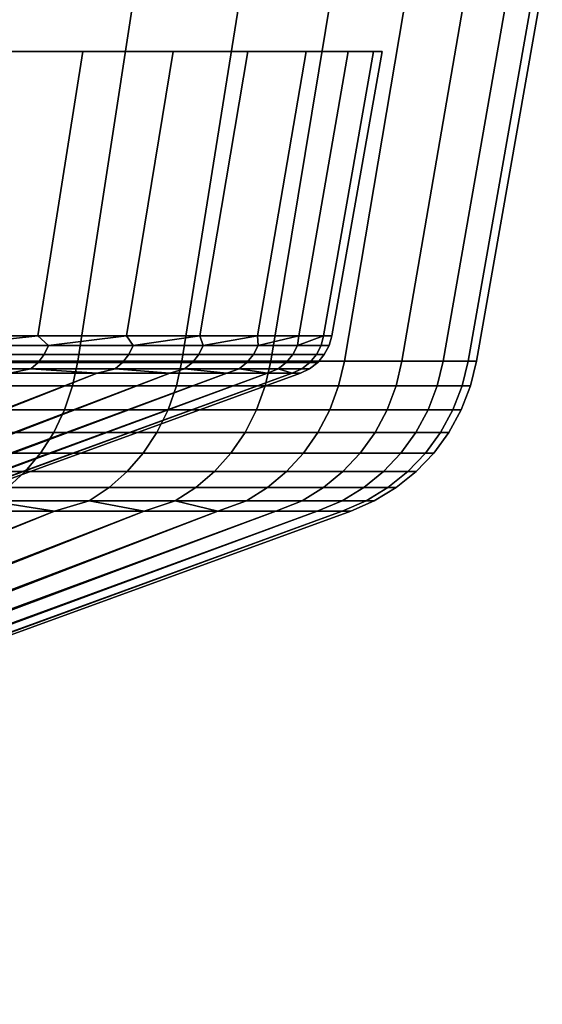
# Model space of a CAD drawing. Header units: metres. Extents: x -109 to 109, y -100 to 76.
# Tile 217 of 256: x -49.34 to -44, y 38.97 to 49.03. Entities that reach past the tile are written whole.
import ezdxf

# ---------------------------------------------------------------- set-up
doc = ezdxf.new("R2010")
doc.units = ezdxf.units.M
doc.layers.add('solid_21062310', color=7, linetype='CONTINUOUS')

msp = doc.modelspace()

# ---------------------------------------------------------------- linework, layer by layer
at = {"layer": 'solid_21062310'}
for points in [[(-48.744678, 45.537159, -15.57704), (-49.955772, 45.537159, -17.561491), (-49.395111, 49.349998, -17.93251), (-48.158428, 49.349998, -15.906137)], [(-49.955772, 45.537159, 17.561491), (-48.744678, 45.537159, 15.577039), (-48.158428, 49.349998, 15.906137), (-49.395111, 49.349998, 17.93251)], [(-47.681671, 45.537159, -13.509476), (-48.744678, 45.537159, -15.57704), (-48.158428, 49.349998, -15.906137), (-47.072941, 49.349998, -13.794863)], [(-48.744678, 45.537159, 15.577039), (-47.681671, 45.537159, 13.509475), (-47.072941, 49.349998, 13.794863), (-48.158428, 49.349998, 15.906137)], [(-46.772419, 45.537159, -11.369831), (-47.681671, 45.537159, -13.509476), (-47.072941, 49.349998, -13.794863), (-46.144451, 49.349998, -11.60994)], [(-47.681671, 45.537159, 13.509475), (-46.772419, 45.537159, 11.36983), (-46.144451, 49.349998, 11.60994), (-47.072941, 49.349998, 13.794863)], [(-46.021782, 45.537159, -9.169524), (-46.772419, 45.537159, -11.369831), (-46.144451, 49.349998, -11.60994), (-45.377956, 49.349998, -9.363136)], [(-46.772419, 45.537159, 11.36983), (-46.021782, 45.537159, 9.169523), (-45.377956, 49.349998, 9.363136), (-46.144451, 49.349998, 11.60994)], [(-45.433754, 45.537159, -6.920295), (-46.021782, 45.537159, -9.169524), (-45.377956, 49.349998, -9.363136), (-44.777538, 49.349998, -7.066493)], [(-46.021782, 45.537159, 9.169523), (-45.433754, 45.537159, 6.920294), (-44.777538, 49.349998, 7.066493), (-45.377956, 49.349998, 9.363136)], [(-45.011482, 45.537159, -4.634144), (-45.433754, 45.537159, -6.920295), (-44.777538, 49.349998, -7.066493), (-44.346352, 49.349998, -4.73212)], [(-45.433754, 45.537159, 6.920294), (-45.011482, 45.537159, 4.634143), (-44.346352, 49.349998, 4.73212), (-44.777538, 49.349998, 7.066493)], [(-44.757214, 45.537159, -2.323269), (-45.011482, 45.537159, -4.634144), (-44.346352, 49.349998, -4.73212), (-44.086704, 49.349998, -2.372417)], [(-45.011482, 45.537159, 4.634143), (-44.757214, 45.537159, 2.323269), (-44.086704, 49.349998, 2.372417), (-44.346352, 49.349998, 4.73212)], [(-44.672306, 45.537159), (-44.757214, 45.537159, -2.323269), (-44.086704, 49.349998, -2.372417), (-44, 49.349998)], [(-44.757214, 45.537159, 2.323269), (-44.672306, 45.537159), (-44, 49.349998), (-44.086704, 49.349998, 2.372417)], [(-105.990959, 48.701729, 9.09821), (-76.5, 48.701729, 9.418473), (-47.770813, 48.701729, 11.274169)], [(-105.990959, 48.701729, 9.09821), (-47.770813, 48.701729, 11.274169), (-48.694653, 48.701729, 13.392285), (-105.229187, 48.701729, 11.274169)], [(-47.009045, 48.701729, -9.09821), (-76.5, 48.701729, -9.418473), (-105.229187, 48.701729, -11.274169)], [(-47.009045, 48.701729, -9.09821), (-105.229187, 48.701729, -11.274169), (-104.305344, 48.701729, -13.392285), (-47.770813, 48.701729, -11.274169)], [(-105.229187, 48.701729, 11.274169), (-48.694653, 48.701729, 13.392285), (-49.771805, 48.701729, 15.429821), (-104.305344, 48.701729, 13.392285)], [(-47.770813, 48.701729, -11.274169), (-104.305344, 48.701729, -13.392285), (-103.228195, 48.701729, -15.429821), (-48.694653, 48.701729, -13.392285)], [(-48.694653, 48.701729, -13.392285), (-103.228195, 48.701729, -15.429821), (-101.998627, 48.701729, -17.386974), (-49.771805, 48.701729, -15.429821)], [(-47.770813, 48.701729, 11.274169), (-76.5, 48.701729, 9.418473), (-76.021614, 48.701729, 9.406491)], [(-47.009045, 48.701729, -9.09821), (-76.021614, 48.701729, -9.406491), (-76.5, 48.701729, -9.418473)], [(-47.770813, 48.701729, 11.274169), (-76.021614, 48.701729, 9.406491), (-75.546883, 48.701729, 9.370547)], [(-47.009045, 48.701729, -9.09821), (-75.546883, 48.701729, -9.370547), (-76.021614, 48.701729, -9.406491)], [(-47.770813, 48.701729, 11.274169), (-75.546883, 48.701729, 9.370547), (-75.075119, 48.701729, 9.310287)], [(-47.009045, 48.701729, -9.09821), (-75.075119, 48.701729, -9.310287), (-75.546883, 48.701729, -9.370547)], [(-47.770813, 48.701729, 11.274169), (-75.075119, 48.701729, 9.310287), (-74.604301, 48.701729, 9.225727)], [(-47.009045, 48.701729, -9.09821), (-74.604301, 48.701729, -9.225727), (-75.075119, 48.701729, -9.310287)], [(-47.770813, 48.701729, 11.274169), (-74.604301, 48.701729, 9.225727), (-74.137993, 48.701729, 9.117626)], [(-47.009045, 48.701729, -9.09821), (-74.137993, 48.701729, -9.117626), (-74.604301, 48.701729, -9.225727)], [(-47.770813, 48.701729, 11.274169), (-74.137993, 48.701729, 9.117626), (-73.679764, 48.701729, 8.986746), (-47.009045, 48.701729, 9.09821)], [(-47.009045, 48.701729, -9.09821), (-73.679764, 48.701729, -8.986746), (-74.137993, 48.701729, -9.117626)], [(-47.009045, 48.701729, 9.09821), (-73.679764, 48.701729, 8.986746), (-73.230118, 48.701729, 8.832915)], [(-47.009045, 48.701729, -9.09821), (-46.411491, 48.701729, -6.866788), (-73.230118, 48.701729, -8.832915), (-73.679764, 48.701729, -8.986746)], [(-47.009045, 48.701729, 9.09821), (-73.230118, 48.701729, 8.832915), (-72.786186, 48.701729, 8.655374)], [(-46.411491, 48.701729, -6.866788), (-72.786186, 48.701729, -8.655374), (-73.230118, 48.701729, -8.832915)], [(-47.009045, 48.701729, 9.09821), (-72.786186, 48.701729, 8.655374), (-72.351105, 48.701729, 8.455544)], [(-46.411491, 48.701729, -6.866788), (-72.351105, 48.701729, -8.455544), (-72.786186, 48.701729, -8.655374)], [(-47.009045, 48.701729, 9.09821), (-72.351105, 48.701729, 8.455544), (-71.928223, 48.701729, 8.234913)], [(-46.411491, 48.701729, -6.866788), (-71.928223, 48.701729, -8.234913), (-72.351105, 48.701729, -8.455544)], [(-47.009045, 48.701729, 9.09821), (-71.928223, 48.701729, 8.234913), (-71.518929, 48.701729, 7.993887)], [(-46.411491, 48.701729, -6.866788), (-71.518929, 48.701729, -7.993887), (-71.928223, 48.701729, -8.234913)], [(-47.009045, 48.701729, 9.09821), (-71.518929, 48.701729, 7.993887), (-71.120064, 48.701729, 7.730749)], [(-46.411491, 48.701729, -6.866788), (-71.120064, 48.701729, -7.730749), (-71.518929, 48.701729, -7.993887)], [(-47.009045, 48.701729, 9.09821), (-71.120064, 48.701729, 7.730749), (-70.734093, 48.701729, 7.447365)], [(-46.411491, 48.701729, -6.866788), (-70.734093, 48.701729, -7.447365), (-71.120064, 48.701729, -7.730749)], [(-47.009045, 48.701729, 9.09821), (-70.734093, 48.701729, 7.447365), (-70.363983, 48.701729, 7.145884)], [(-46.411491, 48.701729, -6.866788), (-70.363983, 48.701729, -7.145884), (-70.734093, 48.701729, -7.447365)], [(-47.009045, 48.701729, 9.09821), (-70.363983, 48.701729, 7.145884), (-70.01162, 48.701729, 6.827516), (-46.411491, 48.701729, 6.866788)], [(-46.411491, 48.701729, -6.866788), (-70.01162, 48.701729, -6.827516), (-70.363983, 48.701729, -7.145884)], [(-46.411491, 48.701729, 6.866788), (-70.01162, 48.701729, 6.827516), (-69.674118, 48.701729, 6.489686)], [(-46.411491, 48.701729, -6.866788), (-45.982304, 48.701729, -4.60076), (-69.674118, 48.701729, -6.489686), (-70.01162, 48.701729, -6.827516)], [(-46.411491, 48.701729, 6.866788), (-69.674118, 48.701729, 6.489686), (-69.353119, 48.701729, 6.134373)], [(-45.982304, 48.701729, -4.60076), (-69.353119, 48.701729, -6.134373), (-69.674118, 48.701729, -6.489686)], [(-46.411491, 48.701729, 6.866788), (-69.353119, 48.701729, 6.134373), (-69.051071, 48.701729, 5.764294)], [(-45.982304, 48.701729, -4.60076), (-69.051071, 48.701729, -5.764294), (-69.353119, 48.701729, -6.134373)], [(-46.411491, 48.701729, 6.866788), (-69.051071, 48.701729, 5.764294), (-68.769936, 48.701729, 5.381521)], [(-45.982304, 48.701729, -4.60076), (-68.769936, 48.701729, -5.381521), (-69.051071, 48.701729, -5.764294)], [(-46.411491, 48.701729, 6.866788), (-68.769936, 48.701729, 5.381521), (-68.507545, 48.701729, 4.982965)], [(-45.982304, 48.701729, -4.60076), (-68.507545, 48.701729, -4.982965), (-68.769936, 48.701729, -5.381521)], [(-46.411491, 48.701729, 6.866788), (-68.507545, 48.701729, 4.982965), (-68.264694, 48.701729, 4.570317), (-45.982304, 48.701729, 4.60076)], [(-45.982304, 48.701729, -4.60076), (-68.264694, 48.701729, -4.570317), (-68.507545, 48.701729, -4.982965)], [(-45.982304, 48.701729, 4.60076), (-68.264694, 48.701729, 4.570317), (-68.043205, 48.701729, 4.146742)], [(-45.982304, 48.701729, -4.60076), (-45.724777, 48.701729, -2.313858), (-68.043205, 48.701729, -4.146742), (-68.264694, 48.701729, -4.570317)], [(-45.982304, 48.701729, 4.60076), (-68.043205, 48.701729, 4.146742), (-67.844749, 48.701729, 3.715084)], [(-45.724777, 48.701729, -2.313858), (-67.844749, 48.701729, -3.715084), (-68.043205, 48.701729, -4.146742)], [(-45.982304, 48.701729, 4.60076), (-67.844749, 48.701729, 3.715084), (-67.668114, 48.701729, 3.272243)], [(-45.724777, 48.701729, -2.313858), (-67.668114, 48.701729, -3.272243), (-67.844749, 48.701729, -3.715084)], [(-45.982304, 48.701729, 4.60076), (-67.668114, 48.701729, 3.272243), (-67.513351, 48.701729, 2.819215)], [(-45.724777, 48.701729, -2.313858), (-67.513351, 48.701729, -2.819215), (-67.668114, 48.701729, -3.272243)], [(-45.982304, 48.701729, 4.60076), (-67.513351, 48.701729, 2.819215), (-67.381615, 48.701729, 2.359477)], [(-45.724777, 48.701729, -2.313858), (-67.381615, 48.701729, -2.359477), (-67.513351, 48.701729, -2.819215)], [(-45.982304, 48.701729, 4.60076), (-67.381615, 48.701729, 2.359477), (-67.274002, 48.701729, 1.896464), (-45.724777, 48.701729, 2.313858)], [(-45.724777, 48.701729, -2.313858), (-67.274002, 48.701729, -1.896464), (-67.381615, 48.701729, -2.359477)], [(-45.724777, 48.701729, 2.313858), (-67.274002, 48.701729, 1.896464), (-67.19043, 48.701729, 1.429862)], [(-45.724777, 48.701729, -2.313858), (-45.637447, 48.701729), (-67.19043, 48.701729, -1.429862), (-67.274002, 48.701729, -1.896464)], [(-45.724777, 48.701729, 2.313858), (-67.19043, 48.701729, 1.429862), (-67.130417, 48.701729, 0.958251)], [(-45.637447, 48.701729), (-67.130417, 48.701729, -0.958251), (-67.19043, 48.701729, -1.429862)], [(-45.724777, 48.701729, 2.313858), (-67.130417, 48.701729, 0.958251), (-67.093979, 48.701729, 0.48163)], [(-45.637447, 48.701729), (-67.093979, 48.701729, -0.48163), (-67.130417, 48.701729, -0.958251)], [(-45.637447, 48.701729), (-45.724777, 48.701729, 2.313858), (-67.093979, 48.701729, 0.48163), (-67.0811, 48.701729)], [(-45.637447, 48.701729), (-67.0811, 48.701729), (-67.093979, 48.701729, -0.48163)], [(-48.694653, 48.701729, -13.392285), (-49.771805, 48.701729, -15.429821), (-50.215706, 45.79763, -15.175232), (-49.155155, 45.79763, -13.16857)], [(-49.771805, 48.701729, 15.429821), (-48.694653, 48.701729, 13.392285), (-49.155144, 45.79763, 13.168549), (-50.215698, 45.79763, 15.175219)], [(-47.770813, 48.701729, -11.274169), (-48.694653, 48.701729, -13.392285), (-49.155155, 45.79763, -13.16857), (-48.247528, 45.79763, -11.088263)], [(-48.694653, 48.701729, 13.392285), (-47.770813, 48.701729, 11.274169), (-48.247524, 45.79763, 11.088256), (-49.155144, 45.79763, 13.168549)], [(-47.009045, 48.701729, -9.09821), (-47.770813, 48.701729, -11.274169), (-48.247528, 45.79763, -11.088263), (-47.497902, 45.79763, -8.945948)], [(-47.770813, 48.701729, 11.274169), (-47.009045, 48.701729, 9.09821), (-47.497902, 45.79763, 8.945952), (-48.247524, 45.79763, 11.088256)], [(-46.411491, 48.701729, -6.866788), (-47.009045, 48.701729, -9.09821), (-47.497902, 45.79763, -8.945948), (-46.910465, 45.79763, -6.753606)], [(-47.009045, 48.701729, 9.09821), (-46.411491, 48.701729, 6.866788), (-46.910465, 45.79763, 6.753609), (-47.497902, 45.79763, 8.945952)], [(-45.982304, 48.701729, -4.60076), (-46.411491, 48.701729, -6.866788), (-46.910465, 45.79763, -6.753606), (-46.488506, 45.79763, -4.523496)], [(-46.411491, 48.701729, 6.866788), (-45.982304, 48.701729, 4.60076), (-46.488506, 45.79763, 4.523496), (-46.910465, 45.79763, 6.753609)], [(-45.724777, 48.701729, -2.313858), (-45.982304, 48.701729, -4.60076), (-46.488506, 45.79763, -4.523496), (-46.234383, 45.79763, -2.26809)], [(-45.982304, 48.701729, 4.60076), (-45.724777, 48.701729, 2.313858), (-46.234383, 45.79763, 2.268089), (-46.488506, 45.79763, 4.523496)], [(-46.234383, 45.79763, -2.26809), (-46.149517, 45.79763), (-45.637447, 48.701729), (-45.724777, 48.701729, -2.313858)], [(-45.724777, 48.701729, 2.313858), (-45.637447, 48.701729), (-46.149517, 45.79763), (-46.234383, 45.79763, 2.268089)], [(-50.057903, 45.697441, -14.840024), (-49.155155, 45.79763, -13.16857), (-50.215706, 45.79763, -15.175232)], [(-50.057903, 45.697441, 14.840024), (-50.215698, 45.79763, 15.175219), (-49.155144, 45.79763, 13.168549)], [(-50.057903, 45.697441, -14.840024), (-49.045193, 45.697441, -12.870286), (-49.155155, 45.79763, -13.16857)], [(-49.045193, 45.697441, 12.870286), (-50.057903, 45.697441, 14.840024), (-49.155144, 45.79763, 13.168549)], [(-49.045193, 45.697441, -12.870286), (-48.247528, 45.79763, -11.088263), (-49.155155, 45.79763, -13.16857)], [(-49.045193, 45.697441, 12.870286), (-49.155144, 45.79763, 13.168549), (-48.247524, 45.79763, 11.088256)], [(-49.045193, 45.697441, -12.870286), (-48.178963, 45.697441, -10.831879), (-48.247528, 45.79763, -11.088263)], [(-48.178963, 45.697441, 10.831879), (-49.045193, 45.697441, 12.870286), (-48.247524, 45.79763, 11.088256)], [(-48.178963, 45.697441, -10.831879), (-47.497902, 45.79763, -8.945948), (-48.247528, 45.79763, -11.088263)], [(-48.178963, 45.697441, 10.831879), (-48.247524, 45.79763, 11.088256), (-47.497902, 45.79763, 8.945952)], [(-48.178963, 45.697441, -10.831879), (-47.463837, 45.697441, -8.73568), (-47.497902, 45.79763, -8.945948)], [(-47.463837, 45.697441, 8.73568), (-48.178963, 45.697441, 10.831879), (-47.497902, 45.79763, 8.945952)], [(-47.463837, 45.697441, -8.73568), (-46.910465, 45.79763, -6.753606), (-47.497902, 45.79763, -8.945948)], [(-47.463837, 45.697441, 8.73568), (-47.497902, 45.79763, 8.945952), (-46.910465, 45.79763, 6.753609)], [(-47.463837, 45.697441, -8.73568), (-46.903637, 45.697441, -6.592872), (-46.910465, 45.79763, -6.753606)], [(-46.903637, 45.697441, 6.592872), (-47.463837, 45.697441, 8.73568), (-46.910465, 45.79763, 6.753609)], [(-46.903637, 45.697441, -6.592872), (-46.488506, 45.79763, -4.523496), (-46.910465, 45.79763, -6.753606)], [(-46.903637, 45.697441, 6.592872), (-46.910465, 45.79763, 6.753609), (-46.488506, 45.79763, 4.523496)], [(-46.903637, 45.697441, -6.592872), (-46.501343, 45.697441, -4.414887), (-46.488506, 45.79763, -4.523496)], [(-46.501343, 45.697441, 4.414887), (-46.903637, 45.697441, 6.592872), (-46.488506, 45.79763, 4.523496)], [(-46.501343, 45.697441, -4.414887), (-46.234383, 45.79763, -2.26809), (-46.488506, 45.79763, -4.523496)], [(-46.501343, 45.697441, -4.414887), (-46.259102, 45.697441, -2.213348), (-46.234383, 45.79763, -2.26809)], [(-46.501343, 45.697441, 4.414887), (-46.488506, 45.79763, 4.523496), (-46.234383, 45.79763, 2.268089)], [(-46.259102, 45.697441, 2.213348), (-46.501343, 45.697441, 4.414887), (-46.234383, 45.79763, 2.268089)], [(-46.259102, 45.697441, -2.213348), (-46.178211, 45.697441), (-46.149517, 45.79763), (-46.234383, 45.79763, -2.26809)], [(-46.178211, 45.697441), (-46.259102, 45.697441, 2.213348), (-46.234383, 45.79763, 2.268089), (-46.149517, 45.79763)], [(-49.045193, 45.697441, -12.870286), (-50.057903, 45.697441, -14.840024), (-50.100697, 45.60503, -14.816007), (-49.089626, 45.60503, -12.849456)], [(-50.057903, 45.697441, 14.840024), (-49.045193, 45.697441, 12.870286), (-49.089626, 45.60503, 12.849456), (-50.100697, 45.60503, 14.816007)], [(-48.178963, 45.697441, -10.831879), (-49.045193, 45.697441, -12.870286), (-49.089626, 45.60503, -12.849456), (-48.224796, 45.60503, -10.814348)], [(-48.224796, 45.60503, 10.814348), (-49.089626, 45.60503, 12.849456), (-49.045193, 45.697441, 12.870286), (-48.178963, 45.697441, 10.831879)], [(-47.463837, 45.697441, -8.73568), (-48.178963, 45.697441, -10.831879), (-48.224796, 45.60503, -10.814348), (-47.51083, 45.60503, -8.721541)], [(-48.178963, 45.697441, 10.831879), (-47.463837, 45.697441, 8.73568), (-47.51083, 45.60503, 8.721541), (-48.224796, 45.60503, 10.814348)], [(-46.903637, 45.697441, -6.592872), (-47.463837, 45.697441, -8.73568), (-47.51083, 45.60503, -8.721541), (-46.951534, 45.60503, -6.582201)], [(-47.463837, 45.697441, 8.73568), (-46.903637, 45.697441, 6.592872), (-46.951534, 45.60503, 6.582201), (-47.51083, 45.60503, 8.721541)], [(-46.501343, 45.697441, -4.414887), (-46.903637, 45.697441, -6.592872), (-46.951534, 45.60503, -6.582201), (-46.549892, 45.60503, -4.407743)], [(-46.903637, 45.697441, 6.592872), (-46.501343, 45.697441, 4.414887), (-46.549892, 45.60503, 4.407743), (-46.951534, 45.60503, 6.582201)], [(-46.259102, 45.697441, -2.213348), (-46.501343, 45.697441, -4.414887), (-46.549892, 45.60503, -4.407743), (-46.308044, 45.60503, -2.209766)], [(-46.501343, 45.697441, 4.414887), (-46.259102, 45.697441, 2.213348), (-46.308044, 45.60503, 2.209766), (-46.549892, 45.60503, 4.407743)], [(-46.178211, 45.697441), (-46.259102, 45.697441, -2.213348), (-46.308044, 45.60503, -2.209766), (-46.227287, 45.60503)], [(-46.259102, 45.697441, 2.213348), (-46.178211, 45.697441), (-46.227287, 45.60503), (-46.308044, 45.60503, 2.209766)], [(-49.089626, 45.60503, -12.849456), (-50.100697, 45.60503, -14.816007), (-50.159328, 45.524857, -14.783102), (-49.150501, 45.524857, -12.820919)], [(-49.150501, 45.524857, 12.820919), (-50.159328, 45.524857, 14.783102), (-50.100697, 45.60503, 14.816007), (-49.089626, 45.60503, 12.849456)], [(-49.150501, 45.524857, -12.820919), (-48.287594, 45.524857, -10.790331), (-48.224796, 45.60503, -10.814348), (-49.089626, 45.60503, -12.849456)], [(-49.089626, 45.60503, 12.849456), (-48.224796, 45.60503, 10.814348), (-48.287594, 45.524857, 10.790331), (-49.150501, 45.524857, 12.820919)], [(-47.51083, 45.60503, -8.721541), (-48.224796, 45.60503, -10.814348), (-48.287594, 45.524857, -10.790331), (-47.575211, 45.524857, -8.702172)], [(-48.224796, 45.60503, 10.814348), (-47.51083, 45.60503, 8.721541), (-47.575211, 45.524857, 8.702172), (-48.287594, 45.524857, 10.790331)], [(-46.951534, 45.60503, -6.582201), (-47.51083, 45.60503, -8.721541), (-47.575211, 45.524857, -8.702172), (-47.017159, 45.524857, -6.567583)], [(-47.017159, 45.524857, 6.567583), (-47.575211, 45.524857, 8.702172), (-47.51083, 45.60503, 8.721541), (-46.951534, 45.60503, 6.582201)], [(-46.549892, 45.60503, -4.407743), (-46.951534, 45.60503, -6.582201), (-47.017159, 45.524857, -6.567583), (-46.616405, 45.524857, -4.397954)], [(-46.951534, 45.60503, 6.582201), (-46.549892, 45.60503, 4.407743), (-46.616405, 45.524857, 4.397954), (-47.017159, 45.524857, 6.567583)], [(-46.308044, 45.60503, -2.209766), (-46.549892, 45.60503, -4.407743), (-46.616405, 45.524857, -4.397954), (-46.375099, 45.524857, -2.204859)], [(-46.549892, 45.60503, 4.407743), (-46.308044, 45.60503, 2.209766), (-46.375099, 45.524857, 2.204859), (-46.616405, 45.524857, 4.397954)], [(-46.227287, 45.60503), (-46.308044, 45.60503, -2.209766), (-46.375099, 45.524857, -2.204859), (-46.294518, 45.524857)], [(-46.308044, 45.60503, 2.209766), (-46.227287, 45.60503), (-46.294518, 45.524857), (-46.375099, 45.524857, 2.204859)], [(-49.150501, 45.524857, -12.820919), (-50.159328, 45.524857, -14.783102), (-50.231224, 45.46043, -14.742752), (-49.225147, 45.46043, -12.785925)], [(-50.159328, 45.524857, 14.783102), (-49.150501, 45.524857, 12.820919), (-49.225147, 45.46043, 12.785925), (-50.231224, 45.46043, 14.742752)], [(-50.231224, 45.46043, -14.742752), (-49.444717, 45.414608, -13.029114), (-49.225147, 45.46043, -12.785925)], [(-49.225147, 45.46043, 12.785925), (-49.444706, 45.414608, 13.029093), (-50.231224, 45.46043, 14.742752)], [(-48.798492, 45.284542, -15.546839), (-50.00724, 45.284542, -17.527445), (-49.955772, 45.537159, -17.561491), (-48.744678, 45.537159, -15.57704)], [(-50.00724, 45.284542, 17.527445), (-48.798492, 45.284542, 15.546839), (-48.744678, 45.537159, 15.577039), (-49.955772, 45.537159, 17.561491)], [(-49.225147, 45.46043, -12.785925), (-49.444717, 45.414608, -13.029114), (-48.546703, 45.414608, -10.970835)], [(-49.225147, 45.46043, 12.785925), (-48.5467, 45.414608, 10.970829), (-49.444706, 45.414608, 13.029093)], [(-48.287594, 45.524857, -10.790331), (-49.150501, 45.524857, -12.820919), (-49.225147, 45.46043, -12.785925), (-48.364597, 45.46043, -10.76088)], [(-49.150501, 45.524857, 12.820919), (-48.287594, 45.524857, 10.790331), (-48.364597, 45.46043, 10.76088), (-49.225147, 45.46043, 12.785925)], [(-49.225147, 45.46043, -12.785925), (-48.546703, 45.414608, -10.970835), (-48.364597, 45.46043, -10.76088)], [(-48.364597, 45.46043, 10.76088), (-48.5467, 45.414608, 10.970829), (-49.225147, 45.46043, 12.785925)], [(-47.737545, 45.284542, -13.483284), (-48.798492, 45.284542, -15.546839), (-48.744678, 45.537159, -15.57704), (-47.681671, 45.537159, -13.509476)], [(-48.798492, 45.284542, 15.546839), (-47.737545, 45.284542, 13.483284), (-47.681671, 45.537159, 13.509475), (-48.744678, 45.537159, 15.577039)], [(-48.364597, 45.46043, -10.76088), (-48.546703, 45.414608, -10.970835), (-47.805012, 45.414608, -8.851203)], [(-48.364597, 45.46043, 10.76088), (-47.805016, 45.414608, 8.851211), (-48.5467, 45.414608, 10.970829)], [(-47.575211, 45.524857, -8.702172), (-48.287594, 45.524857, -10.790331), (-48.364597, 45.46043, -10.76088), (-47.654163, 45.46043, -8.67842)], [(-48.287594, 45.524857, 10.790331), (-47.575211, 45.524857, 8.702172), (-47.654163, 45.46043, 8.67842), (-48.364597, 45.46043, 10.76088)], [(-48.364597, 45.46043, -10.76088), (-47.805012, 45.414608, -8.851203), (-47.654163, 45.46043, -8.67842)], [(-47.654163, 45.46043, 8.67842), (-47.805016, 45.414608, 8.851211), (-48.364597, 45.46043, 10.76088)], [(-47.654163, 45.46043, 8.67842), (-47.223801, 45.414608, 6.68208), (-47.805016, 45.414608, 8.851211)], [(-47.654163, 45.46043, -8.67842), (-47.805012, 45.414608, -8.851203), (-47.223797, 45.414608, -6.682076)], [(-46.830059, 45.284542, -11.347791), (-47.737545, 45.284542, -13.483284), (-47.681671, 45.537159, -13.509476), (-46.772419, 45.537159, -11.369831)], [(-47.737545, 45.284542, 13.483284), (-46.830059, 45.284542, 11.347791), (-46.772419, 45.537159, 11.36983), (-47.681671, 45.537159, 13.509475)], [(-47.654163, 45.46043, -8.67842), (-47.09763, 45.46043, -6.549657), (-47.017159, 45.524857, -6.567583), (-47.575211, 45.524857, -8.702172)], [(-47.09763, 45.46043, 6.549657), (-47.654163, 45.46043, 8.67842), (-47.575211, 45.524857, 8.702172), (-47.017159, 45.524857, 6.567583)], [(-47.654163, 45.46043, -8.67842), (-47.223797, 45.414608, -6.682076), (-47.09763, 45.46043, -6.549657)], [(-47.09763, 45.46043, 6.549657), (-47.223801, 45.414608, 6.68208), (-47.654163, 45.46043, 8.67842)], [(-47.09763, 45.46043, 6.549657), (-46.806309, 45.414608, 4.475584), (-47.223801, 45.414608, 6.68208)], [(-47.09763, 45.46043, -6.549657), (-47.223797, 45.414608, -6.682076), (-46.806309, 45.414608, -4.475582)], [(-46.616405, 45.524857, -4.397954), (-47.017159, 45.524857, -6.567583), (-47.09763, 45.46043, -6.549657), (-46.697971, 45.46043, -4.38595)], [(-46.697971, 45.46043, 4.38595), (-47.09763, 45.46043, 6.549657), (-47.017159, 45.524857, 6.567583), (-46.616405, 45.524857, 4.397954)], [(-47.09763, 45.46043, -6.549657), (-46.806309, 45.414608, -4.475582), (-46.697971, 45.46043, -4.38595)], [(-46.697971, 45.46043, 4.38595), (-46.806309, 45.414608, 4.475584), (-47.09763, 45.46043, 6.549657)], [(-46.080875, 45.284542, -9.151752), (-46.830059, 45.284542, -11.347791), (-46.772419, 45.537159, -11.369831), (-46.021782, 45.537159, -9.169524)], [(-46.830059, 45.284542, 11.347791), (-46.080875, 45.284542, 9.151752), (-46.021782, 45.537159, 9.169523), (-46.772419, 45.537159, 11.36983)], [(-46.697971, 45.46043, -4.38595), (-46.806309, 45.414608, -4.475582), (-46.554878, 45.414608, -2.244064)], [(-46.697971, 45.46043, 4.38595), (-46.554878, 45.414608, 2.244064), (-46.806309, 45.414608, 4.475584)], [(-46.375099, 45.524857, -2.204859), (-46.616405, 45.524857, -4.397954), (-46.697971, 45.46043, -4.38595), (-46.457321, 45.46043, -2.198841)], [(-46.616405, 45.524857, 4.397954), (-46.375099, 45.524857, 2.204859), (-46.457321, 45.46043, 2.198841), (-46.697971, 45.46043, 4.38595)], [(-46.697971, 45.46043, -4.38595), (-46.554878, 45.414608, -2.244064), (-46.457321, 45.46043, -2.198841)], [(-46.457321, 45.46043, 2.198841), (-46.554878, 45.414608, 2.244064), (-46.697971, 45.46043, 4.38595)], [(-46.376965, 45.46043), (-46.457321, 45.46043, -2.198841), (-46.554878, 45.414608, -2.244064), (-46.470913, 45.414608)], [(-46.457321, 45.46043, 2.198841), (-46.376965, 45.46043), (-46.470913, 45.414608), (-46.554878, 45.414608, 2.244064)], [(-46.294518, 45.524857), (-46.375099, 45.524857, -2.204859), (-46.457321, 45.46043, -2.198841), (-46.376965, 45.46043)], [(-46.375099, 45.524857, 2.204859), (-46.294518, 45.524857), (-46.376965, 45.46043), (-46.457321, 45.46043, 2.198841)], [(-45.493992, 45.284542, -6.906883), (-46.080875, 45.284542, -9.151752), (-46.021782, 45.537159, -9.169524), (-45.433754, 45.537159, -6.920295)], [(-46.080875, 45.284542, 9.151752), (-45.493992, 45.284542, 6.906883), (-45.433754, 45.537159, 6.920294), (-46.021782, 45.537159, 9.169523)], [(-45.072536, 45.284542, -4.625164), (-45.493992, 45.284542, -6.906883), (-45.433754, 45.537159, -6.920295), (-45.011482, 45.537159, -4.634144)], [(-45.493992, 45.284542, 6.906883), (-45.072536, 45.284542, 4.625164), (-45.011482, 45.537159, 4.634143), (-45.433754, 45.537159, 6.920294)], [(-44.81876, 45.284542, -2.318768), (-45.072536, 45.284542, -4.625164), (-45.011482, 45.537159, -4.634144), (-44.757214, 45.537159, -2.323269)], [(-45.072536, 45.284542, 4.625164), (-44.81876, 45.284542, 2.318768), (-44.757214, 45.537159, 2.323269), (-45.011482, 45.537159, 4.634143)], [(-44.734016, 45.284542), (-44.81876, 45.284542, -2.318768), (-44.757214, 45.537159, -2.323269), (-44.672306, 45.537159)], [(-44.81876, 45.284542, 2.318768), (-44.734016, 45.284542), (-44.672306, 45.537159), (-44.757214, 45.537159, 2.323269)], [(-48.546703, 45.414608, -10.970835), (-49.444717, 45.414608, -13.029114), (-61.824856, 40.378399, -6.843107), (-61.540333, 40.378399, -6.196475)], [(-49.444706, 45.414608, 13.029093), (-48.5467, 45.414608, 10.970829), (-61.540333, 40.378399, 6.196476), (-61.824856, 40.378399, 6.843107)], [(-48.546703, 45.414608, -10.970835), (-61.540333, 40.378399, -6.196475), (-61.284286, 40.378399, -5.538047)], [(-48.5467, 45.414608, 10.970829), (-61.284286, 40.378399, 5.538048), (-61.540333, 40.378399, 6.196476)], [(-47.805012, 45.414608, -8.851203), (-48.546703, 45.414608, -10.970835), (-61.284286, 40.378399, -5.538047), (-61.057201, 40.378399, -4.869077)], [(-48.5467, 45.414608, 10.970829), (-47.805016, 45.414608, 8.851211), (-61.057201, 40.378399, 4.869078), (-61.284286, 40.378399, 5.538048)], [(-47.805012, 45.414608, -8.851203), (-61.057201, 40.378399, -4.869077), (-60.859512, 40.378399, -4.190839)], [(-47.223801, 45.414608, 6.68208), (-60.859512, 40.378399, 4.19084), (-61.057201, 40.378399, 4.869078), (-47.805016, 45.414608, 8.851211)], [(-47.805012, 45.414608, -8.851203), (-60.859512, 40.378399, -4.190839), (-60.691597, 40.378399, -3.504624), (-47.223797, 45.414608, -6.682076)], [(-47.223801, 45.414608, 6.68208), (-60.691597, 40.378399, 3.504624), (-60.859512, 40.378399, 4.19084)], [(-46.806309, 45.414608, -4.475582), (-47.223797, 45.414608, -6.682076), (-60.691597, 40.378399, -3.504624), (-60.553776, 40.378399, -2.811738)], [(-47.223801, 45.414608, 6.68208), (-46.806309, 45.414608, 4.475584), (-60.553776, 40.378399, 2.811738), (-60.691597, 40.378399, 3.504624)], [(-46.806309, 45.414608, -4.475582), (-60.553776, 40.378399, -2.811738), (-60.446308, 40.378399, -2.113499)], [(-46.806309, 45.414608, 4.475584), (-60.446308, 40.378399, 2.1135), (-60.553776, 40.378399, 2.811738)], [(-46.554878, 45.414608, -2.244064), (-46.806309, 45.414608, -4.475582), (-60.446308, 40.378399, -2.113499), (-60.369396, 40.378399, -1.411238)], [(-46.806309, 45.414608, 4.475584), (-46.554878, 45.414608, 2.244064), (-60.369396, 40.378399, 1.411239), (-60.446308, 40.378399, 2.1135)], [(-46.554878, 45.414608, -2.244064), (-60.369396, 40.378399, -1.411238), (-60.323193, 40.378399, -0.706291)], [(-46.554878, 45.414608, 2.244064), (-60.323193, 40.378399, 0.706291), (-60.369396, 40.378399, 1.411239)], [(-46.470913, 45.414608), (-46.554878, 45.414608, -2.244064), (-60.323193, 40.378399, -0.706291), (-60.307781, 40.378399)], [(-46.554878, 45.414608, 2.244064), (-46.470913, 45.414608), (-60.307781, 40.378399), (-60.323193, 40.378399, 0.706291)], [(-48.881107, 45.040405, -15.500473), (-50.08625, 45.040405, -17.475172), (-50.00724, 45.284542, -17.527445), (-48.798492, 45.284542, -15.546839)], [(-48.798492, 45.284542, 15.546839), (-50.00724, 45.284542, 17.527445), (-50.08625, 45.040405, 17.475172), (-48.881107, 45.040405, 15.500473)], [(-47.823326, 45.040405, -13.443072), (-48.881107, 45.040405, -15.500473), (-48.798492, 45.284542, -15.546839), (-47.737545, 45.284542, -13.483284)], [(-47.737545, 45.284542, 13.483284), (-48.798492, 45.284542, 15.546839), (-48.881107, 45.040405, 15.500473), (-47.823326, 45.040405, 13.443072)], [(-46.918545, 45.040405, -11.313948), (-47.823326, 45.040405, -13.443072), (-47.737545, 45.284542, -13.483284), (-46.830059, 45.284542, -11.347791)], [(-46.830059, 45.284542, 11.347791), (-47.737545, 45.284542, 13.483284), (-47.823326, 45.040405, 13.443072), (-46.918545, 45.040405, 11.313948)], [(-46.171597, 45.040405, -9.124457), (-46.918545, 45.040405, -11.313948), (-46.830059, 45.284542, -11.347791), (-46.080875, 45.284542, -9.151752)], [(-46.080875, 45.284542, 9.151752), (-46.830059, 45.284542, 11.347791), (-46.918545, 45.040405, 11.313948), (-46.171597, 45.040405, 9.124457)], [(-45.58646, 45.040405, -6.886284), (-46.171597, 45.040405, -9.124457), (-46.080875, 45.284542, -9.151752), (-45.493992, 45.284542, -6.906883)], [(-45.493992, 45.284542, 6.906883), (-46.080875, 45.284542, 9.151752), (-46.171597, 45.040405, 9.124457), (-45.58646, 45.040405, 6.886284)], [(-45.166264, 45.040405, -4.611371), (-45.58646, 45.040405, -6.886284), (-45.493992, 45.284542, -6.906883), (-45.072536, 45.284542, -4.625164)], [(-45.072536, 45.284542, 4.625164), (-45.493992, 45.284542, 6.906883), (-45.58646, 45.040405, 6.886284), (-45.166264, 45.040405, 4.611371)], [(-44.913242, 45.040405, -2.311852), (-45.166264, 45.040405, -4.611371), (-45.072536, 45.284542, -4.625164), (-44.81876, 45.284542, -2.318768)], [(-44.81876, 45.284542, 2.318768), (-45.072536, 45.284542, 4.625164), (-45.166264, 45.040405, 4.611371), (-44.913242, 45.040405, 2.311852)], [(-44.734016, 45.284542), (-44.81876, 45.284542, 2.318768), (-44.913242, 45.040405, 2.311852), (-44.828754, 45.040405)], [(-44.81876, 45.284542, -2.318768), (-44.734016, 45.284542), (-44.828754, 45.040405), (-44.913242, 45.040405, -2.311852)], [(-48.990833, 44.810738, -15.438893), (-50.191185, 44.810738, -17.405746), (-50.08625, 45.040405, -17.475172), (-48.881107, 45.040405, -15.500473)], [(-48.881107, 45.040405, 15.500473), (-50.08625, 45.040405, 17.475172), (-50.191185, 44.810738, 17.405746), (-48.990833, 44.810738, 15.438893)], [(-47.937252, 44.810738, -13.389666), (-48.990833, 44.810738, -15.438893), (-48.881107, 45.040405, -15.500473), (-47.823326, 45.040405, -13.443072)], [(-47.823326, 45.040405, 13.443072), (-48.881107, 45.040405, 15.500473), (-48.990833, 44.810738, 15.438893), (-47.937252, 44.810738, 13.389666)], [(-47.036068, 44.810738, -11.268999), (-47.937252, 44.810738, -13.389666), (-47.823326, 45.040405, -13.443072), (-46.918545, 45.040405, -11.313948)], [(-46.918545, 45.040405, 11.313948), (-47.823326, 45.040405, 13.443072), (-47.937252, 44.810738, 13.389666), (-47.036068, 44.810738, 11.268999)], [(-46.292084, 44.810738, -9.088208), (-47.036068, 44.810738, -11.268999), (-46.918545, 45.040405, -11.313948), (-46.171597, 45.040405, -9.124457)], [(-46.171597, 45.040405, 9.124457), (-46.918545, 45.040405, 11.313948), (-47.036068, 44.810738, 11.268999), (-46.292084, 44.810738, 9.088208)], [(-45.709274, 44.810738, -6.858927), (-46.292084, 44.810738, -9.088208), (-46.171597, 45.040405, -9.124457), (-45.58646, 45.040405, -6.886284)], [(-45.58646, 45.040405, 6.886284), (-46.171597, 45.040405, 9.124457), (-46.292084, 44.810738, 9.088208), (-45.709274, 44.810738, 6.858927)], [(-45.290745, 44.810738, -4.59305), (-45.709274, 44.810738, -6.858927), (-45.58646, 45.040405, -6.886284), (-45.166264, 45.040405, -4.611371)], [(-45.166264, 45.040405, 4.611371), (-45.58646, 45.040405, 6.886284), (-45.709274, 44.810738, 6.858927), (-45.290745, 44.810738, 4.59305)], [(-45.038731, 44.810738, -2.302668), (-45.290745, 44.810738, -4.59305), (-45.166264, 45.040405, -4.611371), (-44.913242, 45.040405, -2.311852)], [(-44.913242, 45.040405, 2.311852), (-45.166264, 45.040405, 4.611371), (-45.290745, 44.810738, 4.59305), (-45.038731, 44.810738, 2.302668)], [(-44.828754, 45.040405), (-44.913242, 45.040405, 2.311852), (-45.038731, 44.810738, 2.302668), (-44.954578, 44.810738)], [(-44.913242, 45.040405, -2.311852), (-44.828754, 45.040405), (-44.954578, 44.810738), (-45.038731, 44.810738, -2.302668)], [(-48.990833, 44.810738, 15.438893), (-50.191185, 44.810738, 17.405746), (-50.320248, 44.59948, 17.32036), (-49.125782, 44.59948, 15.363154)], [(-50.191185, 44.810738, -17.405746), (-48.990833, 44.810738, -15.438893), (-49.125782, 44.59948, -15.363154), (-50.320248, 44.59948, -17.32036)], [(-47.937252, 44.810738, 13.389666), (-48.990833, 44.810738, 15.438893), (-49.125782, 44.59948, 15.363154), (-48.077374, 44.59948, 13.32398)], [(-48.990833, 44.810738, -15.438893), (-47.937252, 44.810738, -13.389666), (-48.077374, 44.59948, -13.32398), (-49.125782, 44.59948, -15.363154)], [(-47.036068, 44.810738, 11.268999), (-47.937252, 44.810738, 13.389666), (-48.077374, 44.59948, 13.32398), (-47.180607, 44.59948, 11.213717)], [(-47.937252, 44.810738, -13.389666), (-47.036068, 44.810738, -11.268999), (-47.180607, 44.59948, -11.213717), (-48.077374, 44.59948, -13.32398)], [(-46.292084, 44.810738, 9.088208), (-47.036068, 44.810738, 11.268999), (-47.180607, 44.59948, 11.213717), (-46.440273, 44.59948, 9.043624)], [(-47.036068, 44.810738, -11.268999), (-46.292084, 44.810738, -9.088208), (-46.440273, 44.59948, -9.043624), (-47.180607, 44.59948, -11.213717)], [(-45.709274, 44.810738, 6.858927), (-46.292084, 44.810738, 9.088208), (-46.440273, 44.59948, 9.043624), (-45.860325, 44.59948, 6.825279)], [(-46.292084, 44.810738, -9.088208), (-45.709274, 44.810738, -6.858927), (-45.860325, 44.59948, -6.825279), (-46.440273, 44.59948, -9.043624)], [(-45.290745, 44.810738, 4.59305), (-45.709274, 44.810738, 6.858927), (-45.860325, 44.59948, 6.825279), (-45.443848, 44.59948, 4.570518)], [(-45.709274, 44.810738, -6.858927), (-45.290745, 44.810738, -4.59305), (-45.443848, 44.59948, -4.570518), (-45.860325, 44.59948, -6.825279)], [(-45.038731, 44.810738, 2.302668), (-45.290745, 44.810738, 4.59305), (-45.443848, 44.59948, 4.570518), (-45.193069, 44.59948, 2.291372)], [(-45.290745, 44.810738, -4.59305), (-45.038731, 44.810738, -2.302668), (-45.193069, 44.59948, -2.291372), (-45.443848, 44.59948, -4.570518)], [(-44.954578, 44.810738), (-45.038731, 44.810738, 2.302668), (-45.193069, 44.59948, 2.291372), (-45.109329, 44.59948)], [(-45.038731, 44.810738, -2.302668), (-44.954578, 44.810738), (-45.109329, 44.59948), (-45.193069, 44.59948, -2.291372)], [(-49.125782, 44.59948, 15.363154), (-50.320248, 44.59948, 17.32036), (-50.471226, 44.410252, 17.220474), (-49.283649, 44.410252, 15.274557)], [(-50.320248, 44.59948, -17.32036), (-49.125782, 44.59948, -15.363154), (-49.283649, 44.410252, -15.274557), (-50.471226, 44.410252, -17.220474)], [(-48.077374, 44.59948, 13.32398), (-49.125782, 44.59948, 15.363154), (-49.283649, 44.410252, 15.274557), (-48.241283, 44.410252, 13.247143)], [(-49.125782, 44.59948, -15.363154), (-48.077374, 44.59948, -13.32398), (-48.241283, 44.410252, -13.247143), (-49.283649, 44.410252, -15.274557)], [(-47.180607, 44.59948, 11.213717), (-48.077374, 44.59948, 13.32398), (-48.241283, 44.410252, 13.247143), (-47.349689, 44.410252, 11.149049)], [(-48.077374, 44.59948, -13.32398), (-47.180607, 44.59948, -11.213717), (-47.349689, 44.410252, -11.149049), (-48.241283, 44.410252, -13.247143)], [(-46.440273, 44.59948, 9.043624), (-47.180607, 44.59948, 11.213717), (-47.349689, 44.410252, 11.149049), (-46.613625, 44.410252, 8.99147)], [(-47.180607, 44.59948, -11.213717), (-46.440273, 44.59948, -9.043624), (-46.613625, 44.410252, -8.99147), (-47.349689, 44.410252, -11.149049)], [(-45.860325, 44.59948, 6.825279), (-46.440273, 44.59948, 9.043624), (-46.613625, 44.410252, 8.99147), (-46.037018, 44.410252, 6.785918)], [(-46.440273, 44.59948, -9.043624), (-45.860325, 44.59948, -6.825279), (-46.037018, 44.410252, -6.785918), (-46.613625, 44.410252, -8.99147)], [(-45.443848, 44.59948, 4.570518), (-45.860325, 44.59948, 6.825279), (-46.037018, 44.410252, 6.785918), (-45.622944, 44.410252, 4.544161)], [(-45.860325, 44.59948, -6.825279), (-45.443848, 44.59948, -4.570518), (-45.622944, 44.410252, -4.544161), (-46.037018, 44.410252, -6.785918)], [(-45.193069, 44.59948, 2.291372), (-45.443848, 44.59948, 4.570518), (-45.622944, 44.410252, 4.544161), (-45.373615, 44.410252, 2.278158)], [(-45.443848, 44.59948, -4.570518), (-45.193069, 44.59948, -2.291372), (-45.373615, 44.410252, -2.278158), (-45.622944, 44.410252, -4.544161)], [(-45.109329, 44.59948), (-45.193069, 44.59948, 2.291372), (-45.373615, 44.410252, 2.278158), (-45.290356, 44.410252)], [(-45.193069, 44.59948, -2.291372), (-45.109329, 44.59948), (-45.290356, 44.410252), (-45.373615, 44.410252, -2.278158)], [(-49.283649, 44.410252, 15.274557), (-50.471226, 44.410252, 17.220474), (-50.641525, 44.2463, 17.107803), (-49.46172, 44.2463, 15.174618)], [(-50.471226, 44.410252, -17.220474), (-49.283649, 44.410252, -15.274557), (-49.46172, 44.2463, -15.174618), (-50.641525, 44.2463, -17.107803)], [(-48.241283, 44.410252, 13.247143), (-49.283649, 44.410252, 15.274557), (-49.46172, 44.2463, 15.174618), (-48.426174, 44.2463, 13.160469)], [(-49.283649, 44.410252, -15.274557), (-48.241283, 44.410252, -13.247143), (-48.426174, 44.2463, -13.160469), (-49.46172, 44.2463, -15.174618)], [(-47.349689, 44.410252, 11.149049), (-48.241283, 44.410252, 13.247143), (-48.426174, 44.2463, 13.160469), (-47.540417, 44.2463, 11.076102)], [(-48.241283, 44.410252, -13.247143), (-47.349689, 44.410252, -11.149049), (-47.540417, 44.2463, -11.076102), (-48.426174, 44.2463, -13.160469)], [(-46.613625, 44.410252, 8.99147), (-47.349689, 44.410252, 11.149049), (-47.540417, 44.2463, 11.076102), (-46.809166, 44.2463, 8.932641)], [(-47.349689, 44.410252, -11.149049), (-46.613625, 44.410252, -8.99147), (-46.809166, 44.2463, -8.932641), (-47.540417, 44.2463, -11.076102)], [(-46.037018, 44.410252, 6.785918), (-46.613625, 44.410252, 8.99147), (-46.809166, 44.2463, 8.932641), (-46.236332, 44.2463, 6.741519)], [(-46.613625, 44.410252, -8.99147), (-46.037018, 44.410252, -6.785918), (-46.236332, 44.2463, -6.741519), (-46.809166, 44.2463, -8.932641)], [(-45.622944, 44.410252, 4.544161), (-46.037018, 44.410252, 6.785918), (-46.236332, 44.2463, 6.741519), (-45.82497, 44.2463, 4.514429)], [(-46.037018, 44.410252, -6.785918), (-45.622944, 44.410252, -4.544161), (-45.82497, 44.2463, -4.514429), (-46.236332, 44.2463, -6.741519)], [(-45.373615, 44.410252, 2.278158), (-45.622944, 44.410252, 4.544161), (-45.82497, 44.2463, 4.514429), (-45.577271, 44.2463, 2.263252)], [(-45.622944, 44.410252, -4.544161), (-45.373615, 44.410252, -2.278158), (-45.577271, 44.2463, -2.263252), (-45.82497, 44.2463, -4.514429)], [(-45.290356, 44.410252), (-45.373615, 44.410252, 2.278158), (-45.577271, 44.2463, 2.263252), (-45.494556, 44.2463)], [(-45.373615, 44.410252, -2.278158), (-45.290356, 44.410252), (-45.494556, 44.2463), (-45.577271, 44.2463, -2.263252)], [(-48.426174, 44.2463, 13.160469), (-49.46172, 44.2463, 15.174618), (-49.656944, 44.110432, 15.065052), (-48.628876, 44.110432, 13.065446)], [(-49.46172, 44.2463, -15.174618), (-48.426174, 44.2463, -13.160469), (-48.628876, 44.110432, -13.065446), (-49.656944, 44.110432, -15.065052)], [(-47.540417, 44.2463, 11.076102), (-48.426174, 44.2463, 13.160469), (-48.628876, 44.110432, 13.065446), (-47.749512, 44.110432, 10.996129)], [(-48.426174, 44.2463, -13.160469), (-47.540417, 44.2463, -11.076102), (-47.749512, 44.110432, -10.996129), (-48.628876, 44.110432, -13.065446)], [(-46.809166, 44.2463, 8.932641), (-47.540417, 44.2463, 11.076102), (-47.749512, 44.110432, 10.996129), (-47.023544, 44.110432, 8.868144)], [(-47.540417, 44.2463, -11.076102), (-46.809166, 44.2463, -8.932641), (-47.023544, 44.110432, -8.868144), (-47.749512, 44.110432, -10.996129)], [(-46.236332, 44.2463, 6.741519), (-46.809166, 44.2463, 8.932641), (-47.023544, 44.110432, 8.868144), (-46.454849, 44.110432, 6.692843)], [(-46.809166, 44.2463, -8.932641), (-46.236332, 44.2463, -6.741519), (-46.454849, 44.110432, -6.692843), (-47.023544, 44.110432, -8.868144)], [(-45.82497, 44.2463, 4.514429), (-46.236332, 44.2463, 6.741519), (-46.454849, 44.110432, 6.692843), (-46.046452, 44.110432, 4.481833)], [(-46.236332, 44.2463, -6.741519), (-45.82497, 44.2463, -4.514429), (-46.046452, 44.110432, -4.481833), (-46.454849, 44.110432, -6.692843)], [(-45.577271, 44.2463, 2.263252), (-45.82497, 44.2463, 4.514429), (-46.046452, 44.110432, 4.481833), (-45.800541, 44.110432, 2.246911)], [(-45.82497, 44.2463, -4.514429), (-45.577271, 44.2463, -2.263252), (-45.800541, 44.110432, -2.246911), (-46.046452, 44.110432, -4.481833)], [(-45.494556, 44.2463), (-45.577271, 44.2463, 2.263252), (-45.800541, 44.110432, 2.246911), (-45.718426, 44.110432)], [(-45.577271, 44.2463, -2.263252), (-45.494556, 44.2463), (-45.718426, 44.110432), (-45.800541, 44.110432, -2.246911)], [(-49.656944, 44.110432, -15.065052), (-48.982487, 44.00507, -13.251695), (-50.049732, 44.00507, -15.271028)], [(-49.656944, 44.110432, 15.065052), (-50.049725, 44.00507, 15.271013), (-48.982479, 44.00507, 13.251679)], [(-49.656944, 44.110432, -15.065052), (-48.628876, 44.110432, -13.065446), (-48.982487, 44.00507, -13.251695)], [(-48.628876, 44.110432, 13.065446), (-49.656944, 44.110432, 15.065052), (-48.982479, 44.00507, 13.251679)], [(-48.628876, 44.110432, -13.065446), (-48.06913, 44.00507, -11.158249), (-48.982487, 44.00507, -13.251695)], [(-48.628876, 44.110432, 13.065446), (-48.982479, 44.00507, 13.251679), (-48.069122, 44.00507, 11.158234)], [(-48.628876, 44.110432, -13.065446), (-47.749512, 44.110432, -10.996129), (-48.06913, 44.00507, -11.158249)], [(-47.749512, 44.110432, 10.996129), (-48.628876, 44.110432, 13.065446), (-48.069122, 44.00507, 11.158234)], [(-47.749512, 44.110432, -10.996129), (-47.314766, 44.00507, -9.002398), (-48.06913, 44.00507, -11.158249)], [(-47.749512, 44.110432, 10.996129), (-48.069122, 44.00507, 11.158234), (-47.314762, 44.00507, 9.002381)], [(-47.749512, 44.110432, -10.996129), (-47.023544, 44.110432, -8.868144), (-47.314766, 44.00507, -9.002398)], [(-47.023544, 44.110432, 8.868144), (-47.749512, 44.110432, 10.996129), (-47.314762, 44.00507, 9.002381)], [(-46.454849, 44.110432, -6.692843), (-46.723621, 44.00507, -6.796192), (-47.314766, 44.00507, -9.002398), (-47.023544, 44.110432, -8.868144)], [(-46.454849, 44.110432, 6.692843), (-47.023544, 44.110432, 8.868144), (-47.314762, 44.00507, 9.002381), (-46.723618, 44.00507, 6.79617)], [(-46.046452, 44.110432, -4.481833), (-46.299, 44.00507, -4.551993), (-46.723621, 44.00507, -6.796192), (-46.454849, 44.110432, -6.692843)], [(-46.046452, 44.110432, 4.481833), (-46.454849, 44.110432, 6.692843), (-46.723618, 44.00507, 6.79617), (-46.298996, 44.00507, 4.55197)], [(-45.800541, 44.110432, -2.246911), (-46.043282, 44.00507, -2.282367), (-46.299, 44.00507, -4.551993), (-46.046452, 44.110432, -4.481833)], [(-45.800541, 44.110432, 2.246911), (-46.046452, 44.110432, 4.481833), (-46.298996, 44.00507, 4.55197), (-46.043278, 44.00507, 2.282352)], [(-45.800541, 44.110432, -2.246911), (-45.718426, 44.110432), (-45.957882, 44.00507), (-46.043282, 44.00507, -2.282367)], [(-45.718426, 44.110432), (-45.800541, 44.110432, 2.246911), (-46.043278, 44.00507, 2.282352), (-45.957882, 44.00507)], [(-48.982487, 44.00507, -13.251695), (-61.682278, 38.968861, -7.713654), (-62.032848, 38.968861, -8.352654), (-50.049732, 44.00507, -15.271028)], [(-48.982479, 44.00507, 13.251679), (-50.049725, 44.00507, 15.271013), (-62.032845, 38.968861, 8.352647), (-61.682274, 38.968861, 7.713646)], [(-48.982487, 44.00507, -13.251695), (-61.359913, 38.968861, -7.059968), (-61.682278, 38.968861, -7.713654)], [(-48.982479, 44.00507, 13.251679), (-61.682274, 38.968861, 7.713646), (-61.359913, 38.968861, 7.059961)], [(-48.982487, 44.00507, -13.251695), (-48.06913, 44.00507, -11.158249), (-61.066372, 38.968861, -6.392842), (-61.359913, 38.968861, -7.059968)], [(-48.069122, 44.00507, 11.158234), (-48.982479, 44.00507, 13.251679), (-61.359913, 38.968861, 7.059961), (-61.066368, 38.968861, 6.392835)], [(-48.06913, 44.00507, -11.158249), (-60.802208, 38.968861, -5.713546), (-61.066372, 38.968861, -6.392842)], [(-48.069122, 44.00507, 11.158234), (-61.066368, 38.968861, 6.392835), (-60.802204, 38.968861, 5.713538)], [(-48.06913, 44.00507, -11.158249), (-47.314766, 44.00507, -9.002398), (-60.567924, 38.968861, -5.02337), (-60.802208, 38.968861, -5.713546)], [(-47.314762, 44.00507, 9.002381), (-48.069122, 44.00507, 11.158234), (-60.802204, 38.968861, 5.713538), (-60.567921, 38.968861, 5.02336)], [(-46.723621, 44.00507, -6.796192), (-60.363968, 38.968861, -4.323631), (-60.567924, 38.968861, -5.02337), (-47.314766, 44.00507, -9.002398)], [(-47.314762, 44.00507, 9.002381), (-60.567921, 38.968861, 5.02336), (-60.363964, 38.968861, 4.323617)], [(-46.723621, 44.00507, -6.796192), (-60.190731, 38.968861, -3.615664), (-60.363968, 38.968861, -4.323631)], [(-47.314762, 44.00507, 9.002381), (-60.363964, 38.968861, 4.323617), (-60.190727, 38.968861, 3.615648), (-46.723618, 44.00507, 6.79617)], [(-46.723621, 44.00507, -6.796192), (-46.299, 44.00507, -4.551993), (-60.048538, 38.968861, -2.900818), (-60.190731, 38.968861, -3.615664)], [(-46.298996, 44.00507, 4.55197), (-46.723618, 44.00507, 6.79617), (-60.190727, 38.968861, 3.615648), (-60.048534, 38.968861, 2.900802)], [(-46.299, 44.00507, -4.551993), (-59.937664, 38.968861, -2.180454), (-60.048538, 38.968861, -2.900818)], [(-46.298996, 44.00507, 4.55197), (-60.048534, 38.968861, 2.900802), (-59.937664, 38.968861, 2.18044)], [(-46.299, 44.00507, -4.551993), (-46.043282, 44.00507, -2.282367), (-59.858318, 38.968861, -1.455943), (-59.937664, 38.968861, -2.180454)], [(-46.043278, 44.00507, 2.282352), (-46.298996, 44.00507, 4.55197), (-59.937664, 38.968861, 2.18044), (-59.858318, 38.968861, 1.455932)], [(-46.043282, 44.00507, -2.282367), (-59.81065, 38.968861, -0.728664), (-59.858318, 38.968861, -1.455943)], [(-46.043278, 44.00507, 2.282352), (-59.858318, 38.968861, 1.455932), (-59.81065, 38.968861, 0.728657)], [(-46.043282, 44.00507, -2.282367), (-45.957882, 44.00507), (-59.79475, 38.968861), (-59.81065, 38.968861, -0.728664)], [(-59.81065, 38.968861, 0.728657), (-59.79475, 38.968861), (-45.957882, 44.00507), (-46.043278, 44.00507, 2.282352)]]:
    msp.add_3dface(points, dxfattribs=at)

doc.saveas('drawing.dxf')
